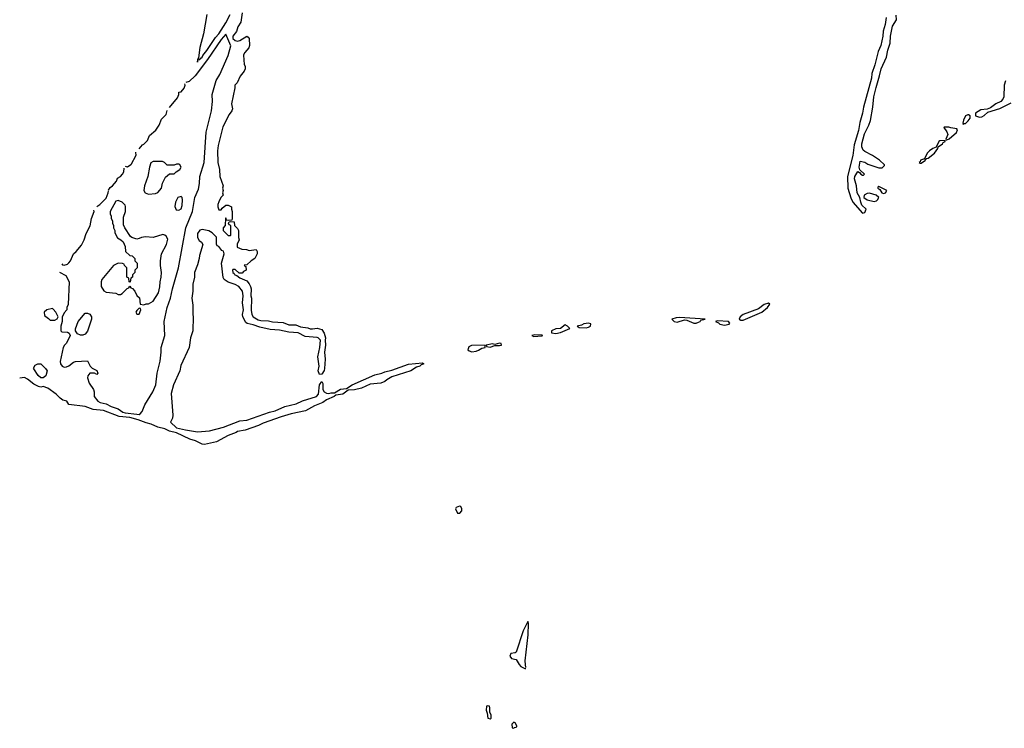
# Model space of a CAD drawing. Header units: inches. Extents: x 2789275 to 2951659, y 860290 to 1033804.
# Tile 198 of 256: x 2884970 to 2893381, y 1009454 to 1015510. Entities that reach past the tile are written whole.
import ezdxf

# ---------------------------------------------------------------- set-up
doc = ezdxf.new("R2010")
doc.units = ezdxf.units.IN
doc.header["$MEASUREMENT"] = 0
for name, color, linetype in [('C8080', 7, 'Continuous'), ('C8081', 7, 'Continuous'), ('C8091', 7, 'Continuous')]:
    doc.layers.add(name, color=color, linetype=linetype)

msp = doc.modelspace()

# ---------------------------------------------------------------- linework, layer by layer
at = {"layer": 'C8080', "color": 2, "elevation": 2}
for points in [[(2889237.5, 1010000), (2889250, 1009981), (2889284, 1009964), (2889294.9, 1009965.1)], [(2889294.5, 1009974.5), (2889290.9, 1010000)]]:
    msp.add_lwpolyline(points, dxfattribs=at)
for points in [[(2888970, 1009646), (2888958, 1009642), (2888954, 1009610), (2888963.6, 1009583.6), (2888970, 1009542), (2888990, 1009534), (2888998, 1009542), (2888998, 1009570), (2888986, 1009590), (2888986, 1009630), (2888982, 1009642)], [(2889190, 1009506), (2889174, 1009490), (2889178, 1009458), (2889190, 1009454), (2889198, 1009462), (2889210, 1009464.7), (2889218, 1009470), (2889216.4, 1009476.4), (2889202, 1009502)]]:
    msp.add_lwpolyline(points, close=True, dxfattribs=at)
at = {"layer": 'C8081', "color": 2}
for points, elevation in [([(2886871.5, 1015570), (2886858.7, 1015490), (2886833.3, 1015450), (2886822.4, 1015410), (2886789.8, 1015370), (2886791.8, 1015350), (2886810, 1015331.8), (2886830, 1015326.3), (2886850, 1015332), (2886910, 1015368.7), (2886922, 1015362), (2886929, 1015349), (2886931.8, 1015290), (2886926.6, 1015270), (2886892.7, 1015230), (2886882.7, 1015210), (2886884, 1015164), (2886888, 1015130), (2886895.3, 1015110), (2886895.3, 1015090), (2886888, 1015070), (2886852.5, 1015027.5), (2886828.9, 1014971.1), (2886808.7, 1014950), (2886808.4, 1014928.4), (2886779, 1014790), (2886787.3, 1014747.3), (2886782, 1014730), (2886758.6, 1014701.4), (2886704.9, 1014595.1), (2886664.4, 1014435.6), (2886659.5, 1014390), (2886662.9, 1014290), (2886676, 1014230), (2886680.9, 1014170), (2886708.7, 1014090), (2886702, 1014070), (2886708, 1014050), (2886702, 1014030), (2886708, 1014010), (2886688, 1013990), (2886670, 1013954), (2886662, 1013930), (2886662, 1013910), (2886670, 1013886), (2886690, 1013886), (2886699.6, 1013900.4), (2886730, 1013926), (2886750, 1013926), (2886778, 1013910), (2886778, 1013890), (2886786, 1013870), (2886786, 1013810), (2886782, 1013798), (2886750, 1013794), (2886738, 1013798), (2886732.7, 1013812.7), (2886727.3, 1013812.7), (2886726, 1013750), (2886708.4, 1013731.6), (2886708, 1013710), (2886750, 1013666), (2886770, 1013666), (2886774, 1013670), (2886774, 1013750), (2886758, 1013758), (2886754, 1013770), (2886758, 1013782), (2886770, 1013786), (2886802, 1013782), (2886806, 1013750), (2886830, 1013726), (2886838, 1013710), (2886838, 1013650), (2886846, 1013630), (2886828.4, 1013591.6), (2886827.3, 1013567.3), (2886868.4, 1013548.4), (2886907.3, 1013547.3), (2886930, 1013538), (2886990, 1013546), (2886998, 1013530), (2886998, 1013510), (2886978, 1013470), (2886946, 1013450), (2886910, 1013414), (2886887.3, 1013412.7), (2886890, 1013406), (2886902, 1013402), (2886906, 1013370), (2886882, 1013358), (2886870, 1013344.7), (2886844.7, 1013344.7), (2886810, 1013374), (2886790, 1013374), (2886789.2, 1013370), (2886789.6, 1013349.6), (2886802, 1013342), (2886808.7, 1013330), (2886825.2, 1013325.2), (2886850, 1013302.7), (2886910, 1013277.2), (2886931.6, 1013251.6), (2886942.7, 1013230), (2886946.6, 1013210), (2886945.1, 1013150), (2886949.5, 1013130), (2886947.2, 1013027.2), (2886952.3, 1012990), (2886964.5, 1012970), (2887006, 1012946), (2887030, 1012938.4), (2887096.6, 1012936.6), (2887130, 1012927.3), (2887220.9, 1012920.9), (2887270, 1012902.9), (2887330, 1012902.7), (2887370, 1012886.6), (2887430, 1012877), (2887450, 1012869.6), (2887472.2, 1012867.8), (2887510, 1012873.2), (2887550, 1012861.2), (2887571.8, 1012831.8), (2887582.7, 1012790), (2887579.3, 1012770), (2887583.7, 1012730), (2887575.1, 1012670), (2887579.6, 1012610), (2887575.1, 1012530), (2887570, 1012512), (2887550, 1012482), (2887530, 1012478), (2887520.7, 1012510), (2887527.7, 1012550), (2887515.5, 1012630), (2887533.4, 1012710), (2887539.1, 1012770), (2887521, 1012790), (2887510, 1012794.9), (2887410, 1012802.4), (2887350, 1012833.4), (2887270, 1012838.4), (2887190, 1012856.4), (2887110, 1012861.3), (2887022.3, 1012882.3), (2886963.7, 1012903.7), (2886912.5, 1012912.5), (2886901.4, 1012921.4), (2886876.3, 1012970), (2886873.4, 1012990), (2886880.5, 1013030), (2886872.7, 1013090), (2886878, 1013150), (2886873.4, 1013190), (2886841, 1013230), (2886810, 1013247.3), (2886750, 1013267.7), (2886717.3, 1013290), (2886706.9, 1013306.9), (2886694.8, 1013430), (2886716.3, 1013510), (2886710, 1013530.8), (2886698, 1013538), (2886670, 1013571), (2886656.9, 1013576.9), (2886650.8, 1013590.8), (2886651.1, 1013651.1), (2886614, 1013690), (2886584.7, 1013704.7), (2886530, 1013716), (2886510, 1013711), (2886490, 1013682), (2886489.3, 1013650), (2886503.7, 1013623.7), (2886522, 1013610), (2886535.3, 1013590), (2886504.7, 1013495.3), (2886504, 1013470), (2886490, 1013414), (2886462, 1013350), (2886462, 1013310), (2886449, 1013250), (2886449, 1013190), (2886441.2, 1013130), (2886449.2, 1013070), (2886449.3, 1012990), (2886453.2, 1012970), (2886449, 1012850), (2886429, 1012790), (2886417.2, 1012710), (2886346.3, 1012553.7), (2886337.2, 1012510), (2886284, 1012390), (2886264.7, 1012315.3), (2886277.2, 1012130), (2886275.1, 1012104.9), (2886258, 1012070), (2886310, 1012022.9), (2886385.4, 1012005.4), (2886490, 1011987.3), (2886590, 1011997), (2886712.4, 1012027.6), (2886850, 1012081.6), (2886911.5, 1012088.5), (2887104.8, 1012155.2), (2887152.8, 1012167.3), (2887236.3, 1012203.7), (2887331.4, 1012228.6), (2887386.9, 1012253.1), (2887506, 1012290), (2887522, 1012310), (2887532, 1012390), (2887550, 1012418), (2887560.4, 1012400.4), (2887559.3, 1012350), (2887569.6, 1012329.6), (2887590, 1012317), (2887610, 1012314.5), (2887630, 1012320.9), (2887658, 1012322), (2887710, 1012352), (2887762, 1012358), (2887811.3, 1012390), (2888004.5, 1012475.5), (2888064.7, 1012490), (2888090, 1012502), (2888150, 1012513.6), (2888290, 1012567.3), (2888410, 1012579), (2888422, 1012570), (2888399, 1012561), (2888388, 1012550), (2888360.1, 1012539.9), (2888311.2, 1012508.8), (2888150, 1012457.1), (2888107.5, 1012432.5), (2888090, 1012417.1), (2888055.8, 1012404.2), (2887963.9, 1012396.1), (2887890, 1012361.6), (2887830, 1012348), (2887777.2, 1012342.8), (2887730, 1012310.8), (2887670, 1012301), (2887655.3, 1012290), (2887590, 1012260.5), (2887560.1, 1012239.9), (2887489.7, 1012210.2), (2887411.3, 1012168.7), (2887290, 1012142.6), (2887204.2, 1012115.8), (2887050, 1012063.1), (2887010, 1012043.1), (2886897.2, 1012002.8), (2886830, 1011990.4), (2886818.3, 1011981.7), (2886750, 1011955.3), (2886650, 1011902), (2886550, 1011880.4), (2886530, 1011883.8), (2886471.7, 1011911.7), (2886424.3, 1011924.3), (2886310, 1011978.4), (2886250, 1011993.7), (2886210, 1012012.4), (2886149, 1012029), (2886093.8, 1012053.8), (2886050, 1012064.6), (2885982.8, 1012090), (2885910, 1012109.1), (2885819.6, 1012119.6), (2885684.7, 1012170), (2885598.5, 1012178.5), (2885530, 1012204.9), (2885390, 1012222), (2885374, 1012250), (2885339.8, 1012259.8), (2885314.8, 1012274.8), (2885281, 1012310), (2885210, 1012362), (2885170, 1012376.3), (2885150, 1012370.8), (2885130, 1012374), (2885090, 1012396.3), (2885038, 1012438), (2885010, 1012452.4), (2884970, 1012447.6)], 2), ([(2886570, 1015554), (2886539, 1015390), (2886510, 1015274), (2886496.4, 1015183.6), (2886489.2, 1015170), (2886490, 1015148), (2886492.7, 1015167.3), (2886510, 1015168.7), (2886517.3, 1015182.7), (2886530, 1015189.3), (2886535.2, 1015204.8), (2886570, 1015246), (2886643.1, 1015356.9), (2886670.3, 1015390), (2886730, 1015483.7), (2886766.7, 1015553.3)], 2), ([(2885310, 1013352), (2885363.6, 1013323.6), (2885391.3, 1013270), (2885383.6, 1013076.4), (2885372, 1013050), (2885372, 1013030), (2885350, 1013006), (2885332.7, 1012967.3), (2885331.6, 1012931.6), (2885321, 1012890), (2885322, 1012850), (2885330, 1012842), (2885379.6, 1012839.6), (2885394, 1012830), (2885402, 1012810), (2885370, 1012746), (2885351.6, 1012728.4), (2885342, 1012710), (2885316, 1012590), (2885318.8, 1012570), (2885332, 1012550), (2885350, 1012541), (2885370, 1012542.8), (2885389.3, 1012550.7), (2885430, 1012584.7), (2885446, 1012590), (2885550, 1012594), (2885572, 1012550), (2885590, 1012532), (2885630, 1012512), (2885638, 1012490), (2885630, 1012478), (2885609.2, 1012489.2), (2885570, 1012489), (2885553.2, 1012466.8), (2885550.5, 1012450), (2885563.4, 1012403.4), (2885601, 1012350), (2885606, 1012330), (2885606.8, 1012290), (2885638.8, 1012250), (2885658.4, 1012238.4), (2885710, 1012226.4), (2885750, 1012204.6), (2885810, 1012183.7), (2885850, 1012157), (2885870, 1012150.3), (2885970, 1012138), (2885990, 1012137.3), (2885998.4, 1012141.6), (2886017, 1012163), (2886040.1, 1012219.9), (2886107, 1012330), (2886132, 1012390), (2886144, 1012490), (2886168.9, 1012591.1), (2886179, 1012670), (2886179, 1012710), (2886208.9, 1012811.1), (2886205.2, 1012930), (2886229.2, 1013050), (2886258, 1013130), (2886275.1, 1013210), (2886326.6, 1013390), (2886389.5, 1013730), (2886447.6, 1013870), (2886467.3, 1013990), (2886497.5, 1014062.5), (2886506, 1014110), (2886509.3, 1014170), (2886545.1, 1014290), (2886562.9, 1014550), (2886609.5, 1014730), (2886616.2, 1014810), (2886615.1, 1014870), (2886649.5, 1014990), (2886678.3, 1015041.7), (2886750, 1015204.7), (2886773.4, 1015286.6), (2886730, 1015385.2), (2886690, 1015342.4), (2886575.6, 1015170), (2886470, 1015031.1), (2886417.8, 1014982.2), (2886390, 1014973.5)], 6), ([(2886250, 1014760.7), (2886317.7, 1014842.3), (2886329.1, 1014870), (2886330.5, 1014889.5), (2886350, 1014894.7), (2886375, 1014925), (2886382.6, 1014950), (2886380.7, 1014960.7)], 6), ([(2885990, 1014406.6), (2886019.1, 1014440.9), (2886030, 1014446.6), (2886061.3, 1014478.7), (2886079.8, 1014520.2), (2886133.8, 1014566.2), (2886160.5, 1014610), (2886180.3, 1014659.7), (2886221.2, 1014698.8), (2886230, 1014734)], 6), ([(2885959, 1014379), (2885961.6, 1014350), (2885918, 1014270), (2885890, 1014249), (2885874.8, 1014254.8)], 6), ([(2885730, 1014052.7), (2885743.7, 1014076.3), (2885763, 1014090), (2885796.3, 1014130), (2885805.5, 1014154.5), (2885830.8, 1014170), (2885847.3, 1014190), (2885858.8, 1014210), (2885862, 1014242)], 6), ([(2885630, 1013914.5), (2885654, 1013930), (2885710, 1013984.5), (2885727.2, 1014030), (2885727.8, 1014047.8)], 6), ([(2885330, 1013424), (2885336.2, 1013416.2), (2885350, 1013411.6), (2885378.4, 1013421.6), (2885390, 1013432), (2885404.4, 1013450), (2885430, 1013509), (2885452.1, 1013527.9), (2885497.2, 1013582.8), (2885520.3, 1013630), (2885537.7, 1013682.3), (2885572.6, 1013747.4), (2885584.2, 1013810), (2885606.9, 1013870), (2885603.5, 1013883.5)], 6), ([(2889290.9, 1010000), (2889286.6, 1010030), (2889312.9, 1010252.9), (2889315.3, 1010350), (2889310, 1010366), (2889270, 1010286), (2889210, 1010106), (2889202, 1010098), (2889166.4, 1010093.6), (2889158, 1010070), (2889170, 1010052), (2889210, 1010042), (2889237.5, 1010000)], 2)]:
    msp.add_lwpolyline(points, dxfattribs=dict(at, elevation=elevation))
for points, elevation in [([(2886190, 1014298), (2886110, 1014298), (2886090, 1014286), (2886078, 1014250), (2886066, 1014170), (2886036, 1014090), (2886031.1, 1014051.1), (2886042, 1014030), (2886070, 1014018), (2886130, 1014024.7), (2886150, 1014032), (2886182, 1014070), (2886190, 1014114), (2886216.4, 1014163.6), (2886250, 1014194), (2886290, 1014194), (2886306, 1014210), (2886338, 1014230), (2886348, 1014250), (2886338, 1014270), (2886330, 1014275.3), (2886310, 1014275.3), (2886290, 1014266), (2886230, 1014266), (2886206, 1014290)], 10), ([(2885810, 1013966), (2885790, 1013958), (2885742, 1013870), (2885742, 1013850), (2885752, 1013830), (2885752, 1013810), (2885762, 1013790), (2885762, 1013770), (2885772, 1013750), (2885772, 1013730), (2885782, 1013710), (2885782, 1013690), (2885805.4, 1013645.4), (2885834, 1013630), (2885852.7, 1013612.7), (2885871.6, 1013571.6), (2885874, 1013530), (2885910, 1013494), (2885931.6, 1013491.6), (2885954, 1013470), (2885954, 1013450), (2885974, 1013430), (2885974, 1013390), (2885954, 1013370), (2885954, 1013350), (2885934, 1013330), (2885934, 1013310), (2885918, 1013302), (2885914, 1013270), (2885910, 1013266), (2885906, 1013270), (2885902, 1013302), (2885886, 1013310), (2885886, 1013390), (2885866, 1013410), (2885862, 1013422), (2885847.3, 1013427.3), (2885810, 1013428), (2885771.1, 1013408.9), (2885671.1, 1013288.9), (2885664.7, 1013270), (2885666, 1013230), (2885690, 1013192), (2885710, 1013182), (2885790, 1013172), (2885810, 1013162), (2885830, 1013162), (2885846, 1013170), (2885887.3, 1013212.7), (2885902, 1013218), (2885910, 1013234), (2885918, 1013218), (2885932.7, 1013212.7), (2885954, 1013190), (2885970, 1013154), (2885992.7, 1013132.7), (2885998, 1013078), (2886030, 1013074), (2886050, 1013082), (2886070, 1013082), (2886110, 1013104.7), (2886154.6, 1013174.6), (2886168.4, 1013228.4), (2886168.7, 1013270), (2886179, 1013310), (2886182, 1013350), (2886174, 1013410), (2886174, 1013450), (2886182, 1013510), (2886224, 1013590), (2886234.6, 1013634.6), (2886220.2, 1013660.2), (2886210, 1013668.7), (2886193.2, 1013673.2), (2886110.7, 1013649.3), (2886045.8, 1013654.2), (2886010.7, 1013649.3), (2885990, 1013639), (2885970, 1013635.3), (2885928.4, 1013648.4), (2885916.4, 1013656.4), (2885868, 1013730), (2885856.4, 1013756.4), (2885856.4, 1013823.6), (2885874, 1013870), (2885874.6, 1013914.6), (2885870, 1013926), (2885846, 1013950)], 10), ([(2886350, 1013998), (2886322, 1013990), (2886302, 1013950), (2886294, 1013914), (2886305.4, 1013885.4), (2886330, 1013882), (2886350, 1013894), (2886358, 1013922), (2886362, 1013970), (2886358, 1013990)], 10), ([(2885250, 1013042), (2885202, 1013030), (2885178, 1013010), (2885181, 1012981), (2885216.9, 1012956.9), (2885230, 1012942), (2885270, 1012942), (2885290, 1012954), (2885298, 1012970), (2885278, 1013010), (2885257.2, 1013037.2)], 6), ([(2885990, 1013046), (2885970, 1013026), (2885962, 1013010), (2885970, 1012994), (2885990, 1012994), (2886006, 1013030), (2886002, 1013042)], 10), ([(2885490, 1012815.3), (2885464.7, 1012824.7), (2885446, 1012850), (2885447.3, 1012867.3), (2885470, 1012932), (2885530, 1013002), (2885550, 1013002), (2885570, 1012994), (2885582, 1012970), (2885582, 1012950), (2885550, 1012848), (2885530, 1012822), (2885510, 1012815.3)], 6), ([(2889630, 1012901.2), (2889590, 1012872.3), (2889550, 1012869), (2889512, 1012850), (2889514, 1012834), (2889550, 1012827.7), (2889590, 1012836), (2889668.7, 1012870), (2889648.7, 1012890)], 2), ([(2889830, 1012915.6), (2889790, 1012911.3), (2889770, 1012899.3), (2889732, 1012890), (2889750, 1012881), (2889810, 1012878), (2889830, 1012882.4), (2889845.2, 1012890), (2889848.7, 1012910)], 2), ([(2889370, 1012816), (2889344.7, 1012810), (2889362.8, 1012802.8), (2889430, 1012808), (2889438, 1012810), (2889430, 1012815.3)], 2), ([(2888946, 1012730), (2888830, 1012726.6), (2888806.6, 1012713.4), (2888798.8, 1012690), (2888810, 1012680.7), (2888832.7, 1012672.7), (2888870, 1012676.4), (2888890, 1012686), (2888917.2, 1012702.8), (2888946, 1012710)], 2), ([(2889070, 1012746), (2889030, 1012735.3), (2889010, 1012741.2), (2888954, 1012730), (2888958, 1012718), (2888990, 1012712), (2889030, 1012726), (2889070, 1012726), (2889086, 1012730), (2889082, 1012742)], 2), ([(2885170, 1012449), (2885149.3, 1012449.3), (2885128.7, 1012470), (2885090, 1012526), (2885088.7, 1012531.3), (2885103.1, 1012556.9), (2885126, 1012570), (2885151.3, 1012570), (2885191.3, 1012530), (2885204.7, 1012510), (2885192.3, 1012467.7)], 2), ([(2888726, 1011354), (2888698, 1011342), (2888694, 1011330), (2888710, 1011294), (2888730, 1011294), (2888747.3, 1011312.7), (2888748, 1011330), (2888738, 1011350)], 2)]:
    msp.add_lwpolyline(points, close=True, dxfattribs=dict(at, elevation=elevation))
at = {"layer": 'C8091', "color": 2, "elevation": 2}
for points in [[(2892373.1, 1015530), (2892363.7, 1015470), (2892346.4, 1015413.6), (2892342.3, 1015370), (2892326, 1015290), (2892302.8, 1015237.2), (2892274.8, 1015125.2), (2892250.3, 1015050), (2892247.4, 1015010), (2892178.2, 1014761.8), (2892168.9, 1014710), (2892147.1, 1014632.9), (2892135.8, 1014564.2), (2892099.4, 1014440.6), (2892086, 1014350), (2892040.3, 1014170), (2892044.6, 1014070), (2892069.1, 1013989.1), (2892085.7, 1013950), (2892170, 1013856), (2892190, 1013862.8), (2892202, 1013890), (2892164.7, 1013924.7), (2892154, 1013950), (2892145.6, 1013990), (2892124.7, 1014030), (2892119.5, 1014090), (2892102.4, 1014150), (2892103.6, 1014170), (2892130, 1014214), (2892144.7, 1014204.7), (2892154, 1014190), (2892170, 1014182), (2892178, 1014182), (2892186, 1014190), (2892146, 1014226), (2892142, 1014250), (2892150, 1014302), (2892188.4, 1014291.6), (2892215.3, 1014275.3), (2892310, 1014244.7), (2892336.4, 1014243.6), (2892356.4, 1014263.6), (2892358, 1014270), (2892315.3, 1014310), (2892254, 1014350), (2892190, 1014383.7), (2892176.1, 1014396.1), (2892164.2, 1014424.2), (2892164.4, 1014450), (2892186.2, 1014533.8), (2892223.6, 1014610), (2892238, 1014650), (2892257.7, 1014762.3), (2892267.1, 1014850), (2892285.4, 1014930), (2892315.8, 1015030), (2892328.4, 1015091.5), (2892376, 1015190), (2892385.6, 1015250), (2892405.1, 1015310), (2892408.4, 1015370), (2892426.4, 1015453.6), (2892459.3, 1015510), (2892456.2, 1015550)], [(2893390, 1014988), (2893379.1, 1014950), (2893376.4, 1014850), (2893367.7, 1014830), (2893350, 1014812.3), (2893310, 1014792.3), (2893263, 1014757), (2893235.3, 1014744.7), (2893181.4, 1014738.6), (2893134, 1014710), (2893134, 1014690), (2893170, 1014676), (2893190, 1014678.8), (2893210, 1014691), (2893239.3, 1014720.7), (2893342, 1014750), (2893439.8, 1014800.2)]]:
    msp.add_lwpolyline(points, dxfattribs=at)
for points in [[(2893070, 1014698), (2893050, 1014688.7), (2893032, 1014652), (2893026.4, 1014626.4), (2893030, 1014614), (2893036.4, 1014623.6), (2893050, 1014624), (2893073.4, 1014646.6), (2893088.7, 1014670), (2893088, 1014688), (2893076.4, 1014696.4)], [(2892867.1, 1014592.9), (2892864.7, 1014590), (2892890.6, 1014550.6), (2892897.3, 1014530), (2892882, 1014490), (2892883.6, 1014483.6), (2892890, 1014484.7), (2892910, 1014491.3), (2892973, 1014547), (2892982, 1014570), (2892976.5, 1014576.5), (2892925.1, 1014585.1), (2892907.9, 1014592.1)], [(2892876.4, 1014476.4), (2892830, 1014474), (2892822, 1014470), (2892798.8, 1014421.2), (2892770, 1014409.2), (2892741, 1014390), (2892722.8, 1014370), (2892698, 1014322), (2892666, 1014310), (2892663.6, 1014296.4), (2892654, 1014290), (2892663.6, 1014283.6), (2892670, 1014284.7), (2892708, 1014310), (2892706, 1014314), (2892716.4, 1014323.6), (2892730, 1014326), (2892784, 1014370), (2892813.2, 1014410), (2892815.3, 1014424.7), (2892854, 1014450), (2892858, 1014462), (2892875.3, 1014470)], [(2892310, 1014086), (2892302, 1014078), (2892302, 1014070), (2892318, 1014058), (2892334, 1014030), (2892350, 1014024.7), (2892366, 1014030), (2892378, 1014050)], [(2892230, 1014026.6), (2892210, 1014026), (2892184, 1014010), (2892180.7, 1013990), (2892210, 1013970.6), (2892270, 1013956), (2892290, 1013962.8), (2892299, 1013970), (2892308, 1013990), (2892286, 1014010)], [(2891367.3, 1013087.3), (2891330, 1013077.2), (2891279.9, 1013040.1), (2891151.3, 1012990), (2891124.9, 1012970), (2891116, 1012950), (2891130, 1012942), (2891150, 1012943), (2891310, 1013011), (2891357.2, 1013050), (2891378, 1013078)], [(2890610, 1012965.2), (2890578.5, 1012961.5), (2890541, 1012950), (2890562, 1012930), (2890585.8, 1012925.8), (2890650, 1012944), (2890670, 1012942.8), (2890730, 1012918), (2890750, 1012917.3), (2890770, 1012924.9), (2890782, 1012930), (2890790, 1012942), (2890826, 1012950)], [(2890930, 1012935.3), (2890914, 1012930), (2890939.8, 1012919.8), (2890950, 1012907.3), (2890990, 1012900.7), (2891030, 1012907.3), (2891035.3, 1012915.3), (2891026, 1012930)]]:
    msp.add_lwpolyline(points, close=True, dxfattribs=at)

doc.saveas('drawing.dxf')
